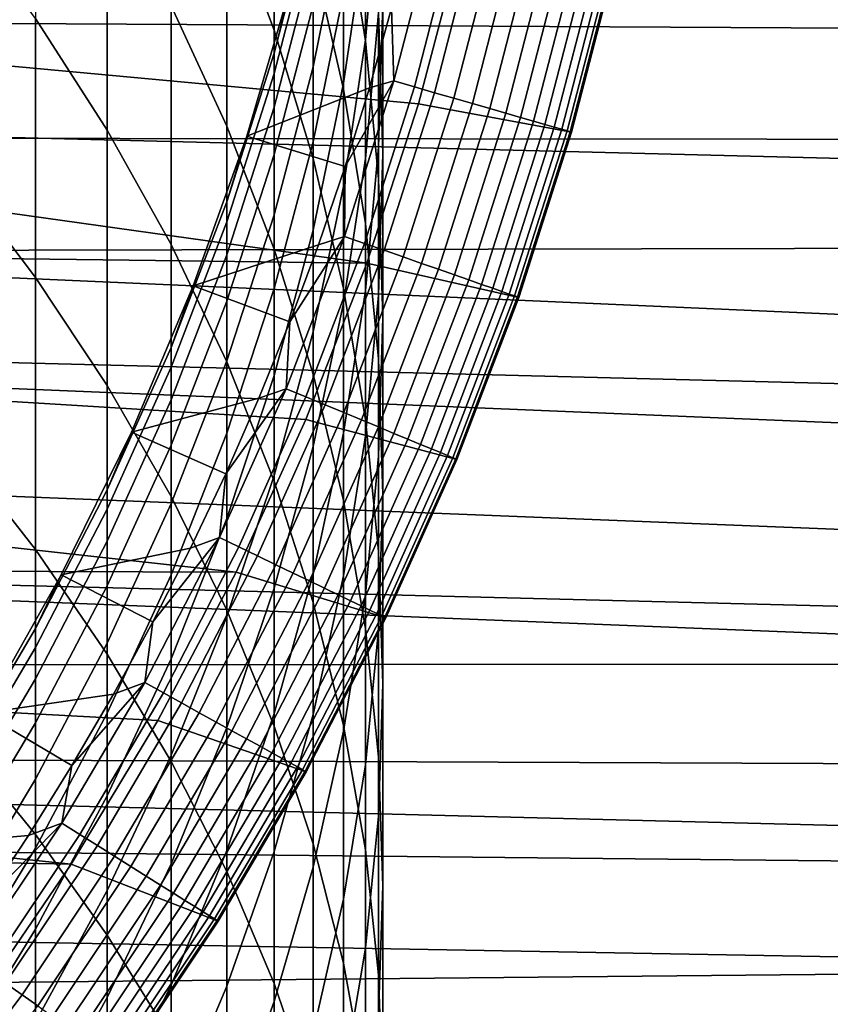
# Model space of a CAD drawing. Header units: metres. Extents: x -22 to 95, y -240 to 22.
# Tile 88 of 180: x 11.74 to 15.67, y -8.38 to -3.61. Entities that reach past the tile are written whole.
import ezdxf

# ---------------------------------------------------------------- set-up
doc = ezdxf.new("R2010")
doc.units = ezdxf.units.M
doc.layers.add('solid_10_151_013_XXX', color=7, linetype='CONTINUOUS')

msp = doc.modelspace()

# ---------------------------------------------------------------- linework, layer by layer
at = {"layer": 'solid_10_151_013_XXX'}
for points in [[(12.742425, -3.046702, 268.393341), (12.972383, -3.658703, 268.01123), (12.972383, -2.662756, 266.342926), (12.742425, -2.036012, 266.700317)], [(21.54973, -4.428241), (-21.746239, -3.33181), (-21.887098, -2.225952), (21.746239, -3.33181)], [(13.309258, -3.04435, 263.956787), (13.415114, -3.709988, 263.611603), (13.415114, -2.889364, 261.948822), (13.309258, -2.210497, 262.267181)], [(13.161527, -3.299715, 265.979675), (13.309258, -3.944885, 265.611786), (13.309258, -3.04435, 263.956787), (13.161527, -2.385029, 264.298676)], [(11.815516, -3.602276, 272.885345), (12.163079, -4.142762, 272.484711), (12.163079, -2.968124, 270.832153), (11.815516, -2.412099, 271.210907)], [(12.472374, -3.53938, 270.442993), (12.742425, -4.12407, 270.044708), (12.742425, -3.046702, 268.393341), (12.472374, -2.446601, 268.768005)], [(13.478762, -2.987831, 256.071747), (13.415114, -3.704353, 255.835159), (13.415114, -3.193691, 254.178329), (13.478762, -2.468309, 254.386169)], [(12.972383, -3.658703, 268.01123), (13.161527, -4.280678, 267.622894), (13.161527, -3.299715, 265.979675), (12.972383, -2.662756, 266.342926)], [(12.972383, -3.770004, 243.843033), (13.056482, -3.431947, 242.199997), (13.231114, -2.680971, 242.199997), (13.161527, -3.037339, 243.872223)], [(13.415114, -3.193691, 254.178329), (13.309258, -3.914502, 253.971802), (13.309258, -3.477944, 252.324844), (13.415114, -2.749474, 252.502472)], [(13.309258, -3.107378, 250.661789), (13.161527, -3.835374, 250.51474), (13.161527, -3.536673, 248.867371), (13.309258, -2.803394, 248.985275)], [(13.478762, -3.572536, 261.628418), (13.5, -4.257865, 261.307037), (13.5, -3.528663, 259.667908), (13.478762, -2.831068, 259.961761)], [(13.5, -3.528663, 259.667908), (13.478762, -4.226258, 259.374084), (13.478762, -3.574125, 257.73526), (13.5, -2.865372, 258.001038)], [(13.415114, -3.709988, 263.611603), (13.478762, -4.379847, 263.264221), (13.478762, -3.572536, 261.628418), (13.415114, -2.889364, 261.948822)], [(12.163079, -4.142762, 272.484711), (12.472374, -4.698053, 272.07312), (12.472374, -3.53938, 270.442993), (12.163079, -2.968124, 270.832153)], [(13.478762, -3.574125, 257.73526), (13.415114, -4.280647, 257.470306), (13.415114, -3.704353, 255.835159), (13.478762, -2.987831, 256.071747)], [(9.529406, -3.031566, 135), (9.324705, -3.612455, 135), (20.168201, -3.673359, 135), (20.2561, -3.152825, 135)], [(13.672745, -4.014786, 136), (9.324752, -3.612345, 136), (9.529372, -3.031667, 136), (13.879645, -3.227673, 136)], [(12.742425, -4.12407, 270.044708), (12.972383, -4.720354, 269.638519), (12.972383, -3.658703, 268.01123), (12.742425, -3.046702, 268.393341)], [(13.161527, -3.137338, 245.543472), (12.972383, -3.868257, 245.485092), (12.972383, -3.770004, 243.843033), (13.161527, -3.037339, 243.872223)], [(13.309258, -3.944885, 265.611786), (13.415114, -4.596235, 265.240356), (13.415114, -3.709988, 263.611603), (13.309258, -3.04435, 263.956787)], [(11.430777, -4.350165, 274.919983), (11.815516, -4.858248, 274.511017), (11.815516, -3.602276, 272.885345), (11.430777, -3.078297, 273.273743)], [(13.161527, -3.303871, 247.209396), (12.972383, -4.031882, 247.121933), (12.972383, -3.868257, 245.485092), (13.161527, -3.137338, 245.543472)], [(13.309258, -3.477944, 252.324844), (13.161527, -4.199501, 252.148895), (13.161527, -3.835374, 250.51474), (13.309258, -3.107378, 250.661789)], [(13.750898, -3.138553, 137.194519), (13.541876, -3.552102, 137.199997), (13.553286, -3.904634, 137.194519)], [(13.750898, -3.138553, 137.194519), (13.553286, -3.904634, 137.194519), (13.652727, -3.933283, 137.178131), (13.851789, -3.161581, 137.178131)], [(13.415114, -3.704353, 255.835159), (13.309258, -4.416358, 255.600067), (13.309258, -3.914502, 253.971802), (13.415114, -3.193691, 254.178329)], [(13.851789, -3.161581, 137.178131), (13.652727, -3.933283, 137.178131), (13.749973, -3.961299, 137.150986), (13.950455, -3.1841, 137.150986)], [(13.950455, -3.1841, 137.150986), (13.749973, -3.961299, 137.150986), (13.843959, -3.988376, 137.113419), (14.04581, -3.205864, 137.113419)], [(13.879645, -3.227673, 135.199997), (14.6239, -3.337882, 135.199997), (14.413714, -4.152683, 135.199997), (13.672745, -4.014786, 135.199997)], [(13.672745, -4.014786, 136), (13.879645, -3.227673, 136), (13.879645, -3.227673, 135.199997), (13.672745, -4.014786, 135.199997)], [(14.04581, -3.205864, 137.113419), (13.843959, -3.988376, 137.113419), (13.93365, -4.014215, 137.065811), (14.136808, -3.226634, 137.065811)], [(14.136808, -3.226634, 137.065811), (13.93365, -4.014215, 137.065811), (14.018063, -4.038534, 137.008713), (14.222452, -3.246182, 137.008713)], [(14.222452, -3.246182, 137.008713), (14.018063, -4.038534, 137.008713), (14.096271, -4.061066, 136.942719), (14.3018, -3.264292, 136.942719)], [(14.3018, -3.264292, 136.942719), (14.096271, -4.061066, 136.942719), (14.167415, -4.081562, 136.868591), (14.373981, -3.280767, 136.868591)], [(14.373981, -3.280767, 136.868591), (14.167415, -4.081562, 136.868591), (14.230714, -4.099798, 136.787109), (14.438204, -3.295426, 136.787109)], [(14.438204, -3.295426, 136.787109), (14.230714, -4.099798, 136.787109), (14.285474, -4.115574, 136.699188), (14.493762, -3.308107, 136.699188)], [(21.297699, -5.514322), (-21.54973, -4.428241), (-21.746239, -3.33181), (21.54973, -4.428241)], [(13.161527, -3.536673, 248.867371), (12.972383, -4.26062, 248.750961), (12.972383, -4.031882, 247.121933), (13.161527, -3.303871, 247.209396)], [(13.161527, -4.280678, 267.622894), (13.309258, -4.91067, 267.229584), (13.309258, -3.944885, 265.611786), (13.161527, -3.299715, 265.979675)], [(14.493762, -3.308107, 136.699188), (14.285474, -4.115574, 136.699188), (14.331093, -4.128717, 136.605774), (14.540047, -3.318671, 136.605774)], [(14.540047, -3.318671, 136.605774), (14.331093, -4.128717, 136.605774), (14.36707, -4.139082, 136.507919), (14.576549, -3.327002, 136.507919)], [(14.576549, -3.327002, 136.507919), (14.36707, -4.139082, 136.507919), (14.393012, -4.146555, 136.406677), (14.602868, -3.333009, 136.406677)], [(14.602868, -3.333009, 136.406677), (14.393012, -4.146555, 136.406677), (14.408631, -4.151055, 136.303177), (14.618715, -3.336627, 136.303177)], [(14.618715, -3.336627, 136.303177), (14.408631, -4.151055, 136.303177), (14.413759, -4.152534, 136.199997), (14.623919, -3.337815, 136.199997)], [(14.623919, -3.337815, 136.199997), (14.413759, -4.152534, 136.199997), (14.413714, -4.152683, 135.199997), (14.6239, -3.337882, 135.199997)], [(12.742425, -4.49092, 243.814301), (12.839263, -4.17173, 242.199997), (13.056482, -3.431947, 242.199997), (12.972383, -3.770004, 243.843033)], [(13.056482, -3.431947, 242.199997), (12.839263, -4.17173, 242.199997), (12.839265, -4.171717, 137.199997), (13.056488, -3.431923, 137.199997)], [(13.056488, -3.431923, 137.199997), (12.839265, -4.171717, 137.199997), (13.434777, -3.937847, 137.199997), (13.541876, -3.552102, 137.199997)], [(13.309258, -3.914502, 253.971802), (13.161527, -4.628472, 253.767242), (13.161527, -4.199501, 252.148895), (13.309258, -3.477944, 252.324844)], [(13.5, -4.257865, 261.307037), (13.478762, -4.943194, 260.985626), (13.478762, -4.226258, 259.374084), (13.5, -3.528663, 259.667908)], [(12.472374, -4.698053, 272.07312), (12.742425, -5.266403, 271.651855), (12.742425, -4.12407, 270.044708), (12.472374, -3.53938, 270.442993)], [(13.161527, -3.835374, 250.51474), (12.972383, -4.554106, 250.369568), (12.972383, -4.26062, 248.750961), (13.161527, -3.536673, 248.867371)], [(13.478762, -4.226258, 259.374084), (13.415114, -4.921658, 259.081177), (13.415114, -4.280647, 257.470306), (13.478762, -3.574125, 257.73526)], [(13.553286, -3.904634, 137.194519), (13.541876, -3.552102, 137.199997), (13.434777, -3.937847, 137.199997)], [(13.478762, -4.379847, 263.264221), (13.5, -5.051821, 262.915771), (13.5, -4.257865, 261.307037), (13.478762, -3.572536, 261.628418)], [(13.421304, -4.788645, 136), (9.084583, -4.179736, 136), (9.324752, -3.612345, 136), (13.672745, -4.014786, 136)], [(9.324705, -3.612455, 135), (9.084634, -4.179638, 135), (20.066904, -4.191575, 135), (20.168201, -3.673359, 135)], [(11.815516, -4.858248, 274.511017), (12.163079, -5.382336, 274.089172), (12.163079, -4.142762, 272.484711), (11.815516, -3.602276, 272.885345)], [(12.972383, -4.720354, 269.638519), (13.161527, -5.326357, 269.225708), (13.161527, -4.280678, 267.622894), (12.972383, -3.658703, 268.01123)], [(13.415114, -4.280647, 257.470306), (13.309258, -4.982716, 257.207031), (13.309258, -4.416358, 255.600067), (13.415114, -3.704353, 255.835159)], [(13.415114, -4.596235, 265.240356), (13.478762, -5.251717, 264.866547), (13.478762, -4.379847, 263.264221), (13.415114, -3.709988, 263.611603)], [(12.972383, -3.868257, 245.485092), (12.742425, -4.587455, 245.427658), (12.742425, -4.49092, 243.814301), (12.972383, -3.770004, 243.843033)], [(12.972383, -4.031882, 247.121933), (12.742425, -4.748219, 247.035873), (12.742425, -4.587455, 245.427658), (12.972383, -3.868257, 245.485092)], [(13.161527, -4.199501, 252.148895), (12.972383, -4.911874, 251.975189), (12.972383, -4.554106, 250.369568), (13.161527, -3.835374, 250.51474)], [(13.309258, -4.416358, 255.600067), (13.161527, -5.121608, 255.367203), (13.161527, -4.628472, 253.767242), (13.309258, -3.914502, 253.971802)], [(13.553286, -3.904634, 137.194519), (13.316798, -4.320053, 137.199997), (13.313029, -4.658431, 137.194519)], [(13.553286, -3.904634, 137.194519), (13.313029, -4.658431, 137.194519), (13.410707, -4.69261, 137.178131), (13.652727, -3.933283, 137.178131)], [(13.553286, -3.904634, 137.194519), (13.434777, -3.937847, 137.199997), (13.316798, -4.320053, 137.199997)], [(12.839265, -4.171717, 137.199997), (13.316798, -4.320053, 137.199997), (13.434777, -3.937847, 137.199997)], [(13.309258, -4.91067, 267.229584), (13.415114, -5.546698, 266.832458), (13.415114, -4.596235, 265.240356), (13.309258, -3.944885, 265.611786)], [(13.652727, -3.933283, 137.178131), (13.410707, -4.69261, 137.178131), (13.50623, -4.726035, 137.150986), (13.749973, -3.961299, 137.150986)], [(13.749973, -3.961299, 137.150986), (13.50623, -4.726035, 137.150986), (13.59855, -4.758338, 137.113419), (13.843959, -3.988376, 137.113419)], [(13.843959, -3.988376, 137.113419), (13.59855, -4.758338, 137.113419), (13.68665, -4.789166, 137.065811), (13.93365, -4.014215, 137.065811)], [(12.972383, -4.26062, 248.750961), (12.742425, -4.972957, 248.636414), (12.742425, -4.748219, 247.035873), (12.972383, -4.031882, 247.121933)], [(13.672745, -4.014786, 135.199997), (14.413714, -4.152683, 135.199997), (14.15828, -4.954103, 135.199997), (13.421304, -4.788645, 135.199997)], [(13.421304, -4.788645, 136), (13.672745, -4.014786, 136), (13.672745, -4.014786, 135.199997), (13.421304, -4.788645, 135.199997)], [(13.93365, -4.014215, 137.065811), (13.68665, -4.789166, 137.065811), (13.769567, -4.81818, 137.008713), (14.018063, -4.038534, 137.008713)], [(14.018063, -4.038534, 137.008713), (13.769567, -4.81818, 137.008713), (13.846389, -4.845061, 136.942719), (14.096271, -4.061066, 136.942719)], [(14.096271, -4.061066, 136.942719), (13.846389, -4.845061, 136.942719), (13.916271, -4.869514, 136.868591), (14.167415, -4.081562, 136.868591)], [(14.167415, -4.081562, 136.868591), (13.916271, -4.869514, 136.868591), (13.978449, -4.891271, 136.787109), (14.230714, -4.099798, 136.787109)], [(14.230714, -4.099798, 136.787109), (13.978449, -4.891271, 136.787109), (14.032238, -4.910092, 136.699188), (14.285474, -4.115574, 136.699188)], [(12.163079, -5.382336, 274.089172), (12.472374, -5.92078, 273.655762), (12.472374, -4.698053, 272.07312), (12.163079, -4.142762, 272.484711)], [(12.742425, -5.266403, 271.651855), (12.972383, -5.846024, 271.222198), (12.972383, -4.720354, 269.638519), (12.742425, -4.12407, 270.044708)], [(14.285474, -4.115574, 136.699188), (14.032238, -4.910092, 136.699188), (14.077048, -4.925772, 136.605774), (14.331093, -4.128717, 136.605774)], [(14.331093, -4.128717, 136.605774), (14.077048, -4.925772, 136.605774), (14.112389, -4.938138, 136.507919), (14.36707, -4.139082, 136.507919)], [(14.36707, -4.139082, 136.507919), (14.112389, -4.938138, 136.507919), (14.13787, -4.947054, 136.406677), (14.393012, -4.146555, 136.406677)], [(14.393012, -4.146555, 136.406677), (14.13787, -4.947054, 136.406677), (14.153213, -4.952423, 136.303177), (14.408631, -4.151055, 136.303177)], [(14.408631, -4.151055, 136.303177), (14.153213, -4.952423, 136.303177), (14.158249, -4.954188, 136.199997), (14.413759, -4.152534, 136.199997)], [(14.413759, -4.152534, 136.199997), (14.158249, -4.954188, 136.199997), (14.15828, -4.954103, 135.199997), (14.413714, -4.152683, 135.199997)], [(9.084634, -4.179638, 135), (8.810102, -4.730965, 135), (19.952349, -4.706776, 135), (20.066904, -4.191575, 135)], [(13.421304, -4.788645, 136), (8.810132, -4.73092, 136), (9.084583, -4.179736, 136)], [(12.472374, -5.197818, 243.786133), (12.580164, -4.897904, 242.199997), (12.839263, -4.17173, 242.199997), (12.742425, -4.49092, 243.814301)], [(12.839265, -4.171717, 137.199997), (12.58016, -4.897911, 137.199997), (13.187932, -4.698765, 137.199997), (13.316798, -4.320053, 137.199997)], [(12.839263, -4.17173, 242.199997), (12.580164, -4.897904, 242.199997), (12.58016, -4.897911, 137.199997), (12.839265, -4.171717, 137.199997)], [(13.161527, -4.628472, 253.767242), (12.972383, -5.333356, 253.565277), (12.972383, -4.911874, 251.975189), (13.161527, -4.199501, 252.148895)], [(13.478762, -4.943194, 260.985626), (13.415114, -5.626367, 260.665222), (13.415114, -4.921658, 259.081177), (13.478762, -4.226258, 259.374084)], [(12.972383, -4.554106, 250.369568), (12.742425, -5.261312, 250.226715), (12.742425, -4.972957, 248.636414), (12.972383, -4.26062, 248.750961)], [(13.161527, -5.326357, 269.225708), (13.309258, -5.940171, 268.807587), (13.309258, -4.91067, 267.229584), (13.161527, -4.280678, 267.622894)], [(13.415114, -4.921658, 259.081177), (13.309258, -5.612675, 258.790131), (13.309258, -4.982716, 257.207031), (13.415114, -4.280647, 257.470306)], [(13.5, -5.051821, 262.915771), (13.478762, -5.723794, 262.567291), (13.478762, -4.943194, 260.985626), (13.5, -4.257865, 261.307037)], [(13.313029, -4.658431, 137.194519), (13.316798, -4.320053, 137.199997), (13.187932, -4.698765, 137.199997)], [(11.430777, -5.686641, 276.514221), (11.815516, -6.178018, 276.085327), (11.815516, -4.858248, 274.511017), (11.430777, -4.350165, 274.919983)], [(13.478762, -5.251717, 264.866547), (13.5, -5.909267, 264.491577), (13.5, -5.051821, 262.915771), (13.478762, -4.379847, 263.264221)], [(20.99091, -6.586448), (-21.297699, -5.514322), (-21.54973, -4.428241), (21.297699, -5.514322)], [(13.309258, -4.982716, 257.207031), (13.161527, -5.678123, 256.946228), (13.161527, -5.121608, 255.367203), (13.309258, -4.416358, 255.600067)], [(12.742425, -4.587455, 245.427658), (12.472374, -5.292668, 245.371323), (12.472374, -5.197818, 243.786133), (12.742425, -4.49092, 243.814301)], [(12.972383, -4.911874, 251.975189), (12.742425, -5.612824, 251.80426), (12.742425, -5.261312, 250.226715), (12.972383, -4.554106, 250.369568)], [(12.742425, -4.748219, 247.035873), (12.472374, -5.450627, 246.951492), (12.472374, -5.292668, 245.371323), (12.742425, -4.587455, 245.427658)], [(13.161527, -5.121608, 255.367203), (12.972383, -5.817882, 255.137299), (12.972383, -5.333356, 253.565277), (13.161527, -4.628472, 253.767242)], [(13.415114, -5.546698, 266.832458), (13.478762, -6.18676, 266.432861), (13.478762, -5.251717, 264.866547), (13.415114, -4.596235, 265.240356)], [(13.313029, -4.658431, 137.194519), (13.048394, -5.073402, 137.199997), (13.030885, -5.397569, 137.194519)], [(13.313029, -4.658431, 137.194519), (13.030885, -5.397569, 137.194519), (13.126493, -5.437171, 137.178131), (13.410707, -4.69261, 137.178131)], [(13.313029, -4.658431, 137.194519), (13.187932, -4.698765, 137.199997), (13.048394, -5.073402, 137.199997)], [(8.810102, -4.730965, 135), (19.824528, -5.219009, 135), (19.952349, -4.706776, 135)], [(12.472374, -5.92078, 273.655762), (12.742425, -6.471887, 273.212158), (12.742425, -5.266403, 271.651855), (12.472374, -4.698053, 272.07312)], [(12.58016, -4.897911, 137.199997), (13.048394, -5.073402, 137.199997), (13.187932, -4.698765, 137.199997)], [(12.972383, -5.846024, 271.222198), (13.161527, -6.435091, 270.785583), (13.161527, -5.326357, 269.225708), (12.972383, -4.720354, 269.638519)], [(13.410707, -4.69261, 137.178131), (13.126493, -5.437171, 137.178131), (13.219992, -5.4759, 137.150986), (13.50623, -4.726035, 137.150986)], [(13.50623, -4.726035, 137.150986), (13.219992, -5.4759, 137.150986), (13.310354, -5.513329, 137.113419), (13.59855, -4.758338, 137.113419)], [(8.810102, -4.730965, 135), (8.502153, -5.264345, 135), (19.683601, -5.727629, 135), (19.824528, -5.219009, 135)], [(13.125929, -5.547277, 136), (8.502191, -5.264281, 136), (8.810132, -4.73092, 136), (13.421304, -4.788645, 136)], [(12.742425, -4.972957, 248.636414), (12.472374, -5.671443, 248.524094), (12.472374, -5.450627, 246.951492), (12.742425, -4.748219, 247.035873)], [(13.59855, -4.758338, 137.113419), (13.310354, -5.513329, 137.113419), (13.396588, -5.549048, 137.065811), (13.68665, -4.789166, 137.065811)], [(13.421304, -4.788645, 135.199997), (14.15828, -4.954103, 135.199997), (13.858117, -5.740417, 135.199997), (13.125929, -5.547277, 135.199997)], [(13.125929, -5.547277, 136), (13.421304, -4.788645, 136), (13.421304, -4.788645, 135.199997), (13.125929, -5.547277, 135.199997)], [(13.68665, -4.789166, 137.065811), (13.396588, -5.549048, 137.065811), (13.477748, -5.582666, 137.008713), (13.769567, -4.81818, 137.008713)], [(13.769567, -4.81818, 137.008713), (13.477748, -5.582666, 137.008713), (13.55294, -5.613812, 136.942719), (13.846389, -4.845061, 136.942719)], [(11.815516, -6.178018, 276.085327), (12.163079, -6.684875, 275.642914), (12.163079, -5.382336, 274.089172), (11.815516, -4.858248, 274.511017)], [(13.846389, -4.845061, 136.942719), (13.55294, -5.613812, 136.942719), (13.621343, -5.642145, 136.868591), (13.916271, -4.869514, 136.868591)], [(13.916271, -4.869514, 136.868591), (13.621343, -5.642145, 136.868591), (13.682202, -5.667354, 136.787109), (13.978449, -4.891271, 136.787109)], [(12.163079, -5.888474, 243.758606), (12.280032, -5.608103, 242.199997), (12.580164, -4.897904, 242.199997), (12.472374, -5.197818, 243.786133)], [(12.580164, -4.897904, 242.199997), (12.280032, -5.608103, 242.199997), (12.280021, -5.608124, 137.199997), (12.58016, -4.897911, 137.199997)], [(12.58016, -4.897911, 137.199997), (12.280021, -5.608124, 137.199997), (12.898174, -5.443995, 137.199997), (13.048394, -5.073402, 137.199997)], [(12.972383, -5.333356, 253.565277), (12.742425, -6.026937, 253.366547), (12.742425, -5.612824, 251.80426), (12.972383, -4.911874, 251.975189)], [(13.309258, -5.940171, 268.807587), (13.415114, -6.559865, 268.385437), (13.415114, -5.546698, 266.832458), (13.309258, -4.91067, 267.229584)], [(13.978449, -4.891271, 136.787109), (13.682202, -5.667354, 136.787109), (13.734852, -5.689162, 136.699188), (14.032238, -4.910092, 136.699188)], [(14.032238, -4.910092, 136.699188), (13.734852, -5.689162, 136.699188), (13.778712, -5.70733, 136.605774), (14.077048, -4.925772, 136.605774)], [(13.415114, -5.626367, 260.665222), (13.309258, -6.305233, 260.346863), (13.309258, -5.612675, 258.790131), (13.415114, -4.921658, 259.081177)], [(13.478762, -5.723794, 262.567291), (13.415114, -6.393654, 262.21994), (13.415114, -5.626367, 260.665222), (13.478762, -4.943194, 260.985626)], [(14.077048, -4.925772, 136.605774), (13.778712, -5.70733, 136.605774), (13.813303, -5.721658, 136.507919), (14.112389, -4.938138, 136.507919)], [(14.112389, -4.938138, 136.507919), (13.813303, -5.721658, 136.507919), (13.838244, -5.731988, 136.406677), (14.13787, -4.947054, 136.406677)], [(14.13787, -4.947054, 136.406677), (13.838244, -5.731988, 136.406677), (13.853263, -5.738209, 136.303177), (14.153213, -4.952423, 136.303177)], [(14.153213, -4.952423, 136.303177), (13.853263, -5.738209, 136.303177), (13.858192, -5.740253, 136.199997), (14.158249, -4.954188, 136.199997)], [(14.158249, -4.954188, 136.199997), (13.858192, -5.740253, 136.199997), (13.858117, -5.740417, 135.199997), (14.15828, -4.954103, 135.199997)], [(12.742425, -5.261312, 250.226715), (12.472374, -5.954766, 250.086655), (12.472374, -5.671443, 248.524094), (12.742425, -4.972957, 248.636414)], [(13.309258, -5.612675, 258.790131), (13.161527, -6.297135, 258.501831), (13.161527, -5.678123, 256.946228), (13.309258, -4.982716, 257.207031)], [(13.5, -5.909267, 264.491577), (13.478762, -6.566818, 264.116608), (13.478762, -5.723794, 262.567291), (13.5, -5.051821, 262.915771)], [(13.030885, -5.397569, 137.194519), (13.048394, -5.073402, 137.199997), (12.898174, -5.443995, 137.199997)], [(13.161527, -5.678123, 256.946228), (12.972383, -6.364681, 256.688751), (12.972383, -5.817882, 255.137299), (13.161527, -5.121608, 255.367203)], [(12.472374, -5.292668, 245.371323), (12.163079, -5.981678, 245.316299), (12.163079, -5.888474, 243.758606), (12.472374, -5.197818, 243.786133)], [(13.478762, -6.18676, 266.432861), (13.5, -6.828842, 266.031982), (13.5, -5.909267, 264.491577), (13.478762, -5.251717, 264.866547)], [(12.787956, -6.287349, 136), (8.16188, -5.777853, 136), (8.502191, -5.264281, 136), (13.125929, -5.547277, 136)], [(8.502153, -5.264345, 135), (8.161953, -5.777755, 135), (19.529554, -6.232685, 135), (19.683601, -5.727629, 135)], [(12.472374, -5.450627, 246.951492), (12.163079, -6.136896, 246.869034), (12.163079, -5.981678, 245.316299), (12.472374, -5.292668, 245.371323)], [(12.742425, -5.612824, 251.80426), (12.472374, -6.300145, 251.636673), (12.472374, -5.954766, 250.086655), (12.742425, -5.261312, 250.226715)], [(12.742425, -6.471887, 273.212158), (12.972383, -7.033922, 272.759766), (12.972383, -5.846024, 271.222198), (12.742425, -5.266403, 271.651855)], [(12.972383, -5.817882, 255.137299), (12.742425, -6.50299, 254.911087), (12.742425, -6.026937, 253.366547), (12.972383, -5.333356, 253.565277)], [(13.161527, -6.435091, 270.785583), (13.309258, -7.031751, 270.343292), (13.309258, -5.940171, 268.807587), (13.161527, -5.326357, 269.225708)], [(12.163079, -6.684875, 275.642914), (12.472374, -7.205616, 275.188416), (12.472374, -5.92078, 273.655762), (12.163079, -5.382336, 274.089172)], [(12.280021, -5.608124, 137.199997), (12.73749, -5.810016, 137.199997), (12.898174, -5.443995, 137.199997)], [(13.030885, -5.397569, 137.194519), (12.73749, -5.810016, 137.199997), (12.707741, -6.119726, 137.194519)], [(13.030885, -5.397569, 137.194519), (12.707741, -6.119726, 137.194519), (12.800979, -6.164626, 137.178131), (13.126493, -5.437171, 137.178131)], [(13.030885, -5.397569, 137.194519), (12.898174, -5.443995, 137.199997), (12.73749, -5.810016, 137.199997)], [(13.126493, -5.437171, 137.178131), (12.800979, -6.164626, 137.178131), (12.892159, -6.208536, 137.150986), (13.219992, -5.4759, 137.150986)], [(12.472374, -5.671443, 248.524094), (12.163079, -6.353881, 248.414352), (12.163079, -6.136896, 246.869034), (12.472374, -5.450627, 246.951492)], [(13.219992, -5.4759, 137.150986), (12.892159, -6.208536, 137.150986), (12.98028, -6.250973, 137.113419), (13.310354, -5.513329, 137.113419)], [(20.630594, -7.640606), (-20.99091, -6.586448), (-21.297699, -5.514322), (20.99091, -6.586448)], [(13.310354, -5.513329, 137.113419), (12.98028, -6.250973, 137.113419), (13.064375, -6.291471, 137.065811), (13.396588, -5.549048, 137.065811)], [(13.125929, -5.547277, 135.199997), (13.858117, -5.740417, 135.199997), (13.51455, -6.508225, 135.199997), (12.787956, -6.287349, 135.199997)], [(12.787956, -6.287349, 136), (13.125929, -5.547277, 136), (13.125929, -5.547277, 135.199997), (12.787956, -6.287349, 135.199997)], [(13.396588, -5.549048, 137.065811), (13.064375, -6.291471, 137.065811), (13.143522, -6.329587, 137.008713), (13.477748, -5.582666, 137.008713)], [(13.477748, -5.582666, 137.008713), (13.143522, -6.329587, 137.008713), (13.21685, -6.3649, 136.942719), (13.55294, -5.613812, 136.942719)], [(13.415114, -6.559865, 268.385437), (13.478762, -7.18349, 267.960632), (13.478762, -6.18676, 266.432861), (13.415114, -5.546698, 266.832458)], [(11.815516, -6.560715, 243.731827), (11.939844, -6.300009, 242.199997), (12.280032, -5.608103, 242.199997), (12.163079, -5.888474, 243.758606)], [(12.280032, -5.608103, 242.199997), (11.939844, -6.300009, 242.199997), (11.939835, -6.300026, 137.199997), (12.280021, -5.608124, 137.199997)], [(12.280021, -5.608124, 137.199997), (11.939835, -6.300026, 137.199997), (12.566328, -6.171495, 137.199997), (12.73749, -5.810016, 137.199997)], [(12.742425, -6.026937, 253.366547), (12.472374, -6.70703, 253.171692), (12.472374, -6.300145, 251.636673), (12.742425, -5.612824, 251.80426)], [(13.309258, -6.305233, 260.346863), (13.161527, -6.977659, 260.031525), (13.161527, -6.297135, 258.501831), (13.309258, -5.612675, 258.790131)], [(13.55294, -5.613812, 136.942719), (13.21685, -6.3649, 136.942719), (13.283556, -6.397024, 136.868591), (13.621343, -5.642145, 136.868591)], [(13.415114, -6.393654, 262.21994), (13.309258, -7.059291, 261.874756), (13.309258, -6.305233, 260.346863), (13.415114, -5.626367, 260.665222)], [(12.472374, -5.954766, 250.086655), (12.163079, -6.632287, 249.949799), (12.163079, -6.353881, 248.414352), (12.472374, -5.671443, 248.524094)], [(13.161527, -6.297135, 258.501831), (12.972383, -6.972885, 258.217194), (12.972383, -6.364681, 256.688751), (13.161527, -5.678123, 256.946228)], [(13.621343, -5.642145, 136.868591), (13.283556, -6.397024, 136.868591), (13.342907, -6.425605, 136.787109), (13.682202, -5.667354, 136.787109)], [(13.682202, -5.667354, 136.787109), (13.342907, -6.425605, 136.787109), (13.39425, -6.450331, 136.699188), (13.734852, -5.689162, 136.699188)], [(11.430777, -7.085598, 278.053925), (11.815516, -7.55949, 277.605804), (11.815516, -6.178018, 276.085327), (11.430777, -5.686641, 276.514221)], [(13.734852, -5.689162, 136.699188), (13.39425, -6.450331, 136.699188), (13.437023, -6.47093, 136.605774), (13.778712, -5.70733, 136.605774)], [(13.478762, -6.566818, 264.116608), (13.415114, -7.222299, 263.742828), (13.415114, -6.393654, 262.21994), (13.478762, -5.723794, 262.567291)], [(13.778712, -5.70733, 136.605774), (13.437023, -6.47093, 136.605774), (13.470757, -6.487175, 136.507919), (13.813303, -5.721658, 136.507919)], [(13.813303, -5.721658, 136.507919), (13.470757, -6.487175, 136.507919), (13.495079, -6.498888, 136.406677), (13.838244, -5.731988, 136.406677)], [(8.161953, -5.777755, 135), (7.790793, -6.269247, 135), (19.362616, -6.733426, 135), (19.529554, -6.232685, 135)], [(12.787956, -6.287349, 136), (7.79083, -6.269212, 136), (8.16188, -5.777853, 136)], [(13.838244, -5.731988, 136.406677), (13.495079, -6.498888, 136.406677), (13.509725, -6.50594, 136.303177), (13.853263, -5.738209, 136.303177)], [(13.853263, -5.738209, 136.303177), (13.509725, -6.50594, 136.303177), (13.514532, -6.508258, 136.199997), (13.858192, -5.740253, 136.199997)], [(13.858192, -5.740253, 136.199997), (13.514532, -6.508258, 136.199997), (13.51455, -6.508225, 135.199997), (13.858117, -5.740417, 135.199997)], [(12.707741, -6.119726, 137.194519), (12.73749, -5.810016, 137.199997), (12.566328, -6.171495, 137.199997)], [(12.972383, -6.364681, 256.688751), (12.742425, -7.040228, 256.435425), (12.742425, -6.50299, 254.911087), (12.972383, -5.817882, 255.137299)], [(12.972383, -7.033922, 272.759766), (13.161527, -7.605117, 272.299988), (13.161527, -6.435091, 270.785583), (12.972383, -5.846024, 271.222198)], [(12.163079, -5.981678, 245.316299), (11.815516, -6.652318, 245.262741), (11.815516, -6.560715, 243.731827), (12.163079, -5.888474, 243.758606)], [(12.472374, -7.205616, 275.188416), (12.742425, -7.738604, 274.723206), (12.742425, -6.471887, 273.212158), (12.472374, -5.92078, 273.655762)], [(13.5, -6.828842, 266.031982), (13.478762, -7.470924, 265.631073), (13.478762, -6.566818, 264.116608), (13.5, -5.909267, 264.491577)], [(12.472374, -6.300145, 251.636673), (12.163079, -6.971673, 251.472916), (12.163079, -6.632287, 249.949799), (12.472374, -5.954766, 250.086655)], [(13.309258, -7.031751, 270.343292), (13.415114, -7.634127, 269.89682), (13.415114, -6.559865, 268.385437), (13.309258, -5.940171, 268.807587)], [(12.163079, -6.136896, 246.869034), (11.815516, -6.804867, 246.788788), (11.815516, -6.652318, 245.262741), (12.163079, -5.981678, 245.316299)], [(12.742425, -6.50299, 254.911087), (12.472374, -7.174777, 254.68927), (12.472374, -6.70703, 253.171692), (12.742425, -6.026937, 253.366547)], [(12.163079, -6.353881, 248.414352), (11.815516, -7.018123, 248.307541), (11.815516, -6.804867, 246.788788), (12.163079, -6.136896, 246.869034)], [(12.707741, -6.119726, 137.194519), (12.384959, -6.527841, 137.199997), (12.344614, -6.822627, 137.194519)], [(12.707741, -6.119726, 137.194519), (12.344614, -6.822627, 137.194519), (12.435186, -6.872685, 137.178131), (12.800979, -6.164626, 137.178131)], [(12.707741, -6.119726, 137.194519), (12.566328, -6.171495, 137.199997), (12.384959, -6.527841, 137.199997)], [(11.815516, -7.55949, 277.605804), (12.163079, -8.04831, 277.143524), (12.163079, -6.684875, 275.642914), (11.815516, -6.178018, 276.085327)], [(11.939835, -6.300026, 137.199997), (12.384959, -6.527841, 137.199997), (12.566328, -6.171495, 137.199997)], [(12.800979, -6.164626, 137.178131), (12.435186, -6.872685, 137.178131), (12.523761, -6.921638, 137.150986), (12.892159, -6.208536, 137.150986)], [(12.892159, -6.208536, 137.150986), (12.523761, -6.921638, 137.150986), (12.609365, -6.968949, 137.113419), (12.98028, -6.250973, 137.113419)], [(13.478762, -7.18349, 267.960632), (13.5, -7.809084, 267.534485), (13.5, -6.828842, 266.031982), (13.478762, -6.18676, 266.432861)], [(12.98028, -6.250973, 137.113419), (12.609365, -6.968949, 137.113419), (12.691057, -7.014099, 137.065811), (13.064375, -6.291471, 137.065811)], [(7.790793, -6.269247, 135), (7.390082, -6.736959, 135), (19.362616, -6.733426, 135)], [(12.408117, -7.007205, 136), (7.390088, -6.736942, 136), (7.79083, -6.269212, 136), (12.787956, -6.287349, 136)], [(11.430777, -7.212425, 243.705856), (11.560712, -6.971366, 242.199997), (11.939844, -6.300009, 242.199997), (11.815516, -6.560715, 243.731827)], [(11.939844, -6.300009, 242.199997), (11.560712, -6.971366, 242.199997), (11.560719, -6.971355, 137.199997), (11.939835, -6.300026, 137.199997)], [(11.939835, -6.300026, 137.199997), (11.560719, -6.971355, 137.199997), (12.193365, -6.879079, 137.199997), (12.384959, -6.527841, 137.199997)], [(12.472374, -6.70703, 253.171692), (12.163079, -7.371498, 252.981308), (12.163079, -6.971673, 251.472916), (12.472374, -6.300145, 251.636673)], [(12.787956, -6.287349, 135.199997), (13.51455, -6.508225, 135.199997), (13.128362, -7.255754, 135.199997), (12.408117, -7.007205, 135.199997)], [(12.408117, -7.007205, 136), (12.787956, -6.287349, 136), (12.787956, -6.287349, 135.199997), (12.408117, -7.007205, 135.199997)], [(13.064375, -6.291471, 137.065811), (12.691057, -7.014099, 137.065811), (12.767942, -7.056592, 137.008713), (13.143522, -6.329587, 137.008713)], [(13.161527, -6.977659, 260.031525), (12.972383, -7.641526, 259.720184), (12.972383, -6.972885, 258.217194), (13.161527, -6.297135, 258.501831)], [(13.143522, -6.329587, 137.008713), (12.767942, -7.056592, 137.008713), (12.839175, -7.095962, 136.942719), (13.21685, -6.3649, 136.942719)], [(13.309258, -7.059291, 261.874756), (13.161527, -7.718613, 261.532867), (13.161527, -6.977659, 260.031525), (13.309258, -6.305233, 260.346863)], [(12.163079, -6.632287, 249.949799), (11.815516, -7.291744, 249.816589), (11.815516, -7.018123, 248.307541), (12.163079, -6.353881, 248.414352)], [(12.972383, -6.972885, 258.217194), (12.742425, -7.637797, 257.937134), (12.742425, -7.040228, 256.435425), (12.972383, -6.364681, 256.688751)], [(13.21685, -6.3649, 136.942719), (12.839175, -7.095962, 136.942719), (12.903975, -7.131775, 136.868591), (13.283556, -6.397024, 136.868591)], [(13.283556, -6.397024, 136.868591), (12.903975, -7.131775, 136.868591), (12.961629, -7.163639, 136.787109), (13.342907, -6.425605, 136.787109)], [(13.415114, -7.222299, 263.742828), (13.309258, -7.87365, 263.371399), (13.309258, -7.059291, 261.874756), (13.415114, -6.393654, 262.21994)], [(13.342907, -6.425605, 136.787109), (12.961629, -7.163639, 136.787109), (13.011506, -7.191205, 136.699188), (13.39425, -6.450331, 136.699188)], [(13.161527, -7.605117, 272.299988), (13.309258, -8.183675, 271.83429), (13.309258, -7.031751, 270.343292), (13.161527, -6.435091, 270.785583)], [(12.742425, -7.738604, 274.723206), (12.972383, -8.282161, 274.248749), (12.972383, -7.033922, 272.759766), (12.742425, -6.471887, 273.212158)], [(13.39425, -6.450331, 136.699188), (13.011506, -7.191205, 136.699188), (13.053057, -7.21417, 136.605774), (13.437023, -6.47093, 136.605774)], [(13.437023, -6.47093, 136.605774), (13.053057, -7.21417, 136.605774), (13.085826, -7.23228, 136.507919), (13.470757, -6.487175, 136.507919)], [(13.470757, -6.487175, 136.507919), (13.085826, -7.23228, 136.507919), (13.109453, -7.245339, 136.406677), (13.495079, -6.498888, 136.406677)], [(12.344614, -6.822627, 137.194519), (12.384959, -6.527841, 137.199997), (12.193365, -6.879079, 137.199997)], [(12.742425, -7.040228, 256.435425), (12.472374, -7.70264, 256.187012), (12.472374, -7.174777, 254.68927), (12.742425, -6.50299, 254.911087)], [(13.495079, -6.498888, 136.406677), (13.109453, -7.245339, 136.406677), (13.12368, -7.253202, 136.303177), (13.509725, -6.50594, 136.303177)], [(13.509725, -6.50594, 136.303177), (13.12368, -7.253202, 136.303177), (13.12835, -7.255786, 136.199997), (13.514532, -6.508258, 136.199997)], [(13.12835, -7.255786, 136.199997), (13.128362, -7.255754, 135.199997), (13.51455, -6.508225, 135.199997), (13.514532, -6.508258, 136.199997)], [(20.217182, -8.675555), (-20.630594, -7.640606), (-20.99091, -6.586448), (20.630594, -7.640606)], [(11.815516, -6.652318, 245.262741), (11.430777, -7.302475, 245.210815), (11.430777, -7.212425, 243.705856), (11.815516, -6.560715, 243.731827)], [(13.415114, -7.634127, 269.89682), (13.478762, -8.240324, 269.447479), (13.478762, -7.18349, 267.960632), (13.415114, -6.559865, 268.385437)], [(13.478762, -7.470924, 265.631073), (13.415114, -8.110986, 265.231476), (13.415114, -7.222299, 263.742828), (13.478762, -6.566818, 264.116608)], [(12.163079, -6.971673, 251.472916), (11.815516, -7.625296, 251.313538), (11.815516, -7.291744, 249.816589), (12.163079, -6.632287, 249.949799)], [(11.815516, -6.804867, 246.788788), (11.430777, -7.452439, 246.710983), (11.430777, -7.302475, 245.210815), (11.815516, -6.652318, 245.262741)], [(12.163079, -8.04831, 277.143524), (12.472374, -8.550522, 276.66861), (12.472374, -7.205616, 275.188416), (12.163079, -6.684875, 275.642914)], [(7.390082, -6.736959, 135), (6.961338, -7.179115, 135), (19.18277, -7.229879, 135), (19.362616, -6.733426, 135)], [(12.472374, -7.174777, 254.68927), (12.163079, -7.831128, 254.472565), (12.163079, -7.371498, 252.981308), (12.472374, -6.70703, 253.171692)], [(11.987794, -7.704232, 136), (6.961303, -7.179155, 136), (7.390088, -6.736942, 136), (12.408117, -7.007205, 136)], [(11.815516, -7.018123, 248.307541), (11.430777, -7.662078, 248.203995), (11.430777, -7.452439, 246.710983), (11.815516, -6.804867, 246.788788)], [(12.344614, -6.822627, 137.194519), (11.99189, -7.224579, 137.199997), (11.942646, -7.504062, 137.194519)], [(12.344614, -6.822627, 137.194519), (11.942646, -7.504062, 137.194519), (12.03027, -7.559119, 137.178131), (12.435186, -6.872685, 137.178131)], [(12.344614, -6.822627, 137.194519), (12.193365, -6.879079, 137.199997), (11.99189, -7.224579, 137.199997)], [(13.5, -7.809084, 267.534485), (13.478762, -8.434677, 267.108337), (13.478762, -7.470924, 265.631073), (13.5, -6.828842, 266.031982)], [(12.435186, -6.872685, 137.178131), (12.03027, -7.559119, 137.178131), (12.115959, -7.612962, 137.150986), (12.523761, -6.921638, 137.150986)], [(11.560719, -6.971355, 137.199997), (11.99189, -7.224579, 137.199997), (12.193365, -6.879079, 137.199997)], [(12.523761, -6.921638, 137.150986), (12.115959, -7.612962, 137.150986), (12.198775, -7.664999, 137.113419), (12.609365, -6.968949, 137.113419)], [(11.560719, -6.971355, 137.199997), (11.143885, -7.619962, 137.199997), (11.780527, -7.564328, 137.199997), (11.99189, -7.224579, 137.199997)], [(12.163079, -7.371498, 252.981308), (11.815516, -8.01825, 252.796005), (11.815516, -7.625296, 251.313538), (12.163079, -6.971673, 251.472916)], [(12.609365, -6.968949, 137.113419), (12.198775, -7.664999, 137.113419), (12.277808, -7.714658, 137.065811), (12.691057, -7.014099, 137.065811)], [(12.972383, -7.641526, 259.720184), (12.742425, -8.294747, 259.413818), (12.742425, -7.637797, 257.937134), (12.972383, -6.972885, 258.217194)], [(11.815516, -7.291744, 249.816589), (11.430777, -7.93106, 249.687454), (11.430777, -7.662078, 248.203995), (11.815516, -7.018123, 248.307541)], [(12.408117, -7.007205, 135.199997), (13.128362, -7.255754, 135.199997), (12.700766, -7.980624, 135.199997), (11.987794, -7.704232, 135.199997)], [(11.987794, -7.704232, 136), (12.408117, -7.007205, 136), (12.408117, -7.007205, 135.199997), (11.987794, -7.704232, 135.199997)], [(12.691057, -7.014099, 137.065811), (12.277808, -7.714658, 137.065811), (12.352189, -7.761395, 137.008713), (12.767942, -7.056592, 137.008713)], [(13.161527, -7.718613, 261.532867), (12.972383, -8.369543, 261.195312), (12.972383, -7.641526, 259.720184), (13.161527, -6.977659, 260.031525)], [(12.767942, -7.056592, 137.008713), (12.352189, -7.761395, 137.008713), (12.421103, -7.804697, 136.942719), (12.839175, -7.095962, 136.942719)], [(12.742425, -7.637797, 257.937134), (12.472374, -8.289781, 257.662506), (12.472374, -7.70264, 256.187012), (12.742425, -7.040228, 256.435425)], [(12.972383, -8.282161, 274.248749), (13.161527, -8.834577, 273.766571), (13.161527, -7.605117, 272.299988), (12.972383, -7.033922, 272.759766)], [(13.309258, -7.87365, 263.371399), (13.161527, -8.518819, 263.003479), (13.161527, -7.718613, 261.532867), (13.309258, -7.059291, 261.874756)], [(13.309258, -8.183675, 271.83429), (13.415114, -8.767776, 271.364136), (13.415114, -7.634127, 269.89682), (13.309258, -7.031751, 270.343292)], [(11.430777, -8.544814, 279.536652), (11.815516, -9.000467, 279.069977), (11.815516, -7.55949, 277.605804), (11.430777, -7.085598, 278.053925)], [(12.839175, -7.095962, 136.942719), (12.421103, -7.804697, 136.942719), (12.483792, -7.844087, 136.868591), (12.903975, -7.131775, 136.868591)], [(12.903975, -7.131775, 136.868591), (12.483792, -7.844087, 136.868591), (12.53957, -7.879134, 136.787109), (12.961629, -7.163639, 136.787109)], [(12.961629, -7.163639, 136.787109), (12.53957, -7.879134, 136.787109), (12.587822, -7.909453, 136.699188), (13.011506, -7.191205, 136.699188)], [(6.961338, -7.179115, 135), (6.506188, -7.594039, 135), (18.990273, -7.721365, 135), (19.18277, -7.229879, 135)], [(11.987794, -7.704232, 136), (6.50626, -7.593978, 136), (6.961303, -7.179155, 136)], [(12.472374, -7.70264, 256.187012), (12.163079, -8.349832, 255.944305), (12.163079, -7.831128, 254.472565), (12.472374, -7.174777, 254.68927)], [(12.472374, -8.550522, 276.66861), (12.742425, -9.064543, 276.182526), (12.742425, -7.738604, 274.723206), (12.472374, -7.205616, 275.188416)], [(13.011506, -7.191205, 136.699188), (12.587822, -7.909453, 136.699188), (12.62802, -7.934711, 136.605774), (13.053057, -7.21417, 136.605774)], [(13.478762, -8.240324, 269.447479), (13.5, -8.848434, 268.996735), (13.5, -7.809084, 267.534485), (13.478762, -7.18349, 267.960632)], [(11.942646, -7.504062, 137.194519), (11.99189, -7.224579, 137.199997), (11.780527, -7.564328, 137.199997)], [(13.053057, -7.21417, 136.605774), (12.62802, -7.934711, 136.605774), (12.659722, -7.954631, 136.507919), (13.085826, -7.23228, 136.507919)], [(13.085826, -7.23228, 136.507919), (12.659722, -7.954631, 136.507919), (12.682581, -7.968994, 136.406677), (13.109453, -7.245339, 136.406677)], [(13.109453, -7.245339, 136.406677), (12.682581, -7.968994, 136.406677), (12.696344, -7.977642, 136.303177), (13.12368, -7.253202, 136.303177)], [(13.12368, -7.253202, 136.303177), (12.696344, -7.977642, 136.303177), (12.700861, -7.980484, 136.199997), (13.12835, -7.255786, 136.199997)], [(13.12835, -7.255786, 136.199997), (12.700861, -7.980484, 136.199997), (12.700766, -7.980624, 135.199997), (13.128362, -7.255754, 135.199997)], [(13.415114, -8.110986, 265.231476), (13.309258, -8.747014, 264.834381), (13.309258, -7.87365, 263.371399), (13.415114, -7.222299, 263.742828)], [(11.815516, -7.625296, 251.313538), (11.430777, -8.258957, 251.159027), (11.430777, -7.93106, 249.687454), (11.815516, -7.291744, 249.816589)], [(12.163079, -7.831128, 254.472565), (11.815516, -8.469978, 254.261627), (11.815516, -8.01825, 252.796005), (12.163079, -7.371498, 252.981308)], [(13.478762, -8.434677, 267.108337), (13.415114, -9.058302, 266.683502), (13.415114, -8.110986, 265.231476), (13.478762, -7.470924, 265.631073)], [(11.942646, -7.504062, 137.194519), (11.559639, -7.897768, 137.199997), (11.503101, -8.161886, 137.194519)], [(11.942646, -7.504062, 137.194519), (11.503101, -8.161886, 137.194519), (11.587501, -8.22177, 137.178131), (12.03027, -7.559119, 137.178131)], [(11.942646, -7.504062, 137.194519), (11.780527, -7.564328, 137.199997), (11.559639, -7.897768, 137.199997)], [(11.528524, -8.375896, 136), (6.026319, -7.980183, 136), (6.50626, -7.593978, 136), (11.987794, -7.704232, 136)], [(11.143885, -7.619962, 137.199997), (11.559639, -7.897768, 137.199997), (11.780527, -7.564328, 137.199997)], [(12.03027, -7.559119, 137.178131), (11.587501, -8.22177, 137.178131), (11.670036, -8.280333, 137.150986), (12.115959, -7.612962, 137.150986)], [(11.815516, -9.000467, 279.069977), (12.163079, -9.470474, 278.588623), (12.163079, -8.04831, 277.143524), (11.815516, -7.55949, 277.605804)], [(19.751564, -9.68892), (-20.217182, -8.675555), (-20.630594, -7.640606), (20.217182, -8.675555)], [(6.506188, -7.594039, 135), (6.026359, -7.980158, 135), (18.785126, -8.207856, 135), (18.990273, -7.721365, 135)], [(11.815516, -8.01825, 252.796005), (11.430777, -8.645248, 252.616348), (11.430777, -8.258957, 251.159027), (11.815516, -7.625296, 251.313538)], [(12.115959, -7.612962, 137.150986), (11.670036, -8.280333, 137.150986), (11.749804, -8.336931, 137.113419), (12.198775, -7.664999, 137.113419)], [(12.742425, -8.294747, 259.413818), (12.472374, -8.935267, 259.113434), (12.472374, -8.289781, 257.662506), (12.742425, -7.637797, 257.937134)], [(12.972383, -8.369543, 261.195312), (12.742425, -9.010035, 260.863159), (12.742425, -8.294747, 259.413818), (12.972383, -7.641526, 259.720184)], [(13.161527, -8.834577, 273.766571), (13.309258, -9.394114, 273.278198), (13.309258, -8.183675, 271.83429), (13.161527, -7.605117, 272.299988)], [(13.415114, -8.767776, 271.364136), (13.478762, -9.355581, 270.891022), (13.478762, -8.240324, 269.447479), (13.415114, -7.634127, 269.89682)], [(12.198775, -7.664999, 137.113419), (11.749804, -8.336931, 137.113419), (11.825929, -8.390944, 137.065811), (12.277808, -7.714658, 137.065811)], [(11.987794, -7.704232, 135.199997), (12.700766, -7.980624, 135.199997), (12.233445, -8.680029, 135.199997), (11.528524, -8.375896, 135.199997)], [(11.528524, -8.375896, 136), (11.987794, -7.704232, 136), (11.987794, -7.704232, 135.199997), (11.528524, -8.375896, 135.199997)], [(12.277808, -7.714658, 137.065811), (11.825929, -8.390944, 137.065811), (11.897573, -8.441777, 137.008713), (12.352189, -7.761395, 137.008713)], [(12.472374, -8.289781, 257.662506), (12.163079, -8.926785, 257.394196), (12.163079, -8.349832, 255.944305), (12.472374, -7.70264, 256.187012)], [(13.161527, -8.518819, 263.003479), (12.972383, -9.155778, 262.640259), (12.972383, -8.369543, 261.195312), (13.161527, -7.718613, 261.532867)], [(12.352189, -7.761395, 137.008713), (11.897573, -8.441777, 137.008713), (11.963949, -8.488875, 136.942719), (12.421103, -7.804697, 136.942719)], [(12.742425, -9.064543, 276.182526), (12.972383, -9.588758, 275.686798), (12.972383, -8.282161, 274.248749), (12.742425, -7.738604, 274.723206)], [(12.163079, -8.349832, 255.944305), (11.815516, -8.979767, 255.708069), (11.815516, -8.469978, 254.261627), (12.163079, -7.831128, 254.472565)], [(12.421103, -7.804697, 136.942719), (11.963949, -8.488875, 136.942719), (12.024332, -8.531718, 136.868591), (12.483792, -7.844087, 136.868591)], [(13.5, -8.848434, 268.996735), (13.478762, -9.456545, 268.545959), (13.478762, -8.434677, 267.108337), (13.5, -7.809084, 267.534485)], [(12.483792, -7.844087, 136.868591), (12.024332, -8.531718, 136.868591), (12.078056, -8.569838, 136.787109), (12.53957, -7.879134, 136.787109)], [(12.53957, -7.879134, 136.787109), (12.078056, -8.569838, 136.787109), (12.124533, -8.602815, 136.699188), (12.587822, -7.909453, 136.699188)], [(13.309258, -8.747014, 264.834381), (13.161527, -9.377007, 264.44104), (13.161527, -8.518819, 263.003479), (13.309258, -7.87365, 263.371399)], [(12.587822, -7.909453, 136.699188), (12.124533, -8.602815, 136.699188), (12.163251, -8.630287, 136.605774), (12.62802, -7.934711, 136.605774)], [(12.62802, -7.934711, 136.605774), (12.163251, -8.630287, 136.605774), (12.193787, -8.651953, 136.507919), (12.659722, -7.954631, 136.507919)], [(12.659722, -7.954631, 136.507919), (12.193787, -8.651953, 136.507919), (12.215803, -8.667575, 136.406677), (12.682581, -7.968994, 136.406677)], [(12.682581, -7.968994, 136.406677), (12.215803, -8.667575, 136.406677), (12.22906, -8.676981, 136.303177), (12.696344, -7.977642, 136.303177)], [(6.026359, -7.980158, 135), (5.52367, -8.336006, 135), (18.785126, -8.207856, 135)], [(11.815516, -8.469978, 254.261627), (11.430777, -9.089319, 254.057129), (11.430777, -8.645248, 252.616348), (11.815516, -8.01825, 252.796005)], [(12.696344, -7.977642, 136.303177), (12.22906, -8.676981, 136.303177), (12.233411, -8.680072, 136.199997), (12.700861, -7.980484, 136.199997)], [(12.700861, -7.980484, 136.199997), (12.233411, -8.680072, 136.199997), (12.233445, -8.680029, 135.199997), (12.700766, -7.980624, 135.199997)], [(12.163079, -9.470474, 278.588623), (12.472374, -9.953357, 278.094055), (12.472374, -8.550522, 276.66861), (12.163079, -8.04831, 277.143524)], [(13.415114, -9.058302, 266.683502), (13.309258, -9.677997, 266.261383), (13.309258, -8.747014, 264.834381), (13.415114, -8.110986, 265.231476)], [(5.52367, -8.336006, 135), (5.000027, -8.660235, 135), (18.567581, -8.68878, 135), (18.785126, -8.207856, 135)], [(13.309258, -9.394114, 273.278198), (13.415114, -9.95901, 272.785126), (13.415114, -8.767776, 271.364136), (13.309258, -8.183675, 271.83429)], [(13.478762, -9.355581, 270.891022), (13.5, -9.945242, 270.416382), (13.5, -8.848434, 268.996735), (13.478762, -8.240324, 269.447479)], [(11.670036, -8.280333, 137.150986), (11.187396, -8.92165, 137.150986), (11.263865, -8.982633, 137.113419), (11.749804, -8.336931, 137.113419)], [(12.472374, -8.935267, 259.113434), (12.163079, -9.56107, 258.819946), (12.163079, -8.926785, 257.394196), (12.472374, -8.289781, 257.662506)], [(12.742425, -9.010035, 260.863159), (12.472374, -9.638073, 260.537506), (12.472374, -8.935267, 259.113434), (12.742425, -8.294747, 259.413818)], [(12.972383, -9.588758, 275.686798), (13.161527, -10.121515, 275.183014), (13.161527, -8.834577, 273.766571), (12.972383, -8.282161, 274.248749)], [(11.749804, -8.336931, 137.113419), (11.263865, -8.982633, 137.113419), (11.33684, -9.040829, 137.065811), (11.825929, -8.390944, 137.065811)], [(12.163079, -8.926785, 257.394196), (11.815516, -9.546803, 257.133057), (11.815516, -8.979767, 255.708069), (12.163079, -8.349832, 255.944305)], [(11.528524, -8.375896, 135.199997), (12.233445, -8.680029, 135.199997), (11.727445, -9.352365, 135.199997), (11.031456, -9.020486, 135.199997)], [(12.972383, -9.155778, 262.640259), (12.742425, -9.782522, 262.282837), (12.742425, -9.010035, 260.863159), (12.972383, -8.369543, 261.195312)]]:
    msp.add_3dface(points, dxfattribs=at)

doc.saveas('drawing.dxf')
